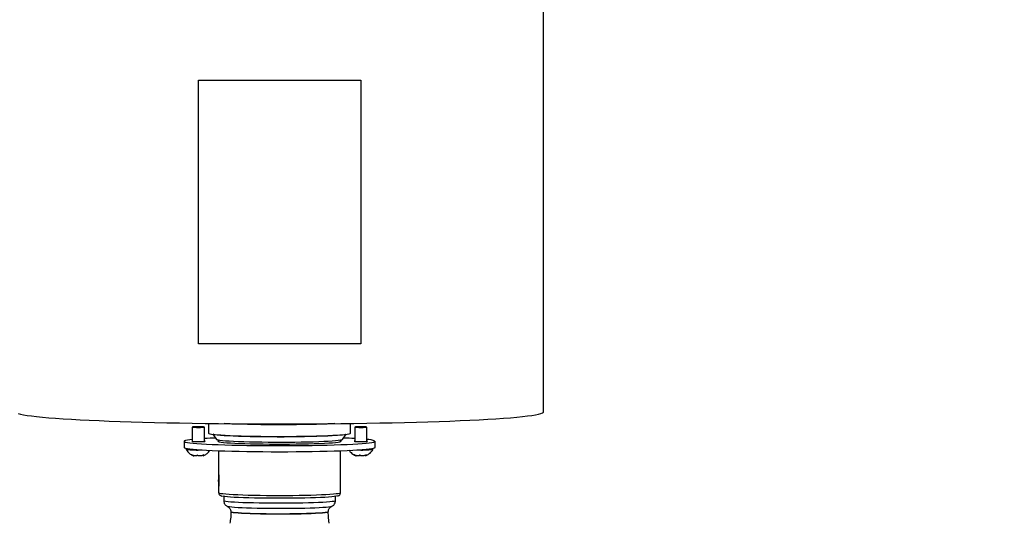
# Model space of a CAD drawing. Extents: x 0 to 8410, y 0 to 5940.
# Tile 156 of 212: x 7280 to 7765, y 3214 to 3462. Entities that reach past the tile are written whole.
import ezdxf

# ---------------------------------------------------------------- set-up
doc = ezdxf.new("R2010")
doc.units = 0
doc.header["$LTSCALE"] = 10
doc.layers.get('0').update_dxf_attribs({"linetype": 'CONTINUOUS'})
doc.styles.add('SLDTEXTSTYLE0', font='TXT', dxfattribs={"width": 0.605})
doc.dimstyles.new('SLDDIMSTYLE1', dxfattribs={"dimtxt": 50, "dimasz": 50, "dimexe": 0, "dimexo": 0.0625, "dimgap": 12.5, "dimtad": 1, "dimdec": 1, "dimrnd": 1e-09, "dimzin": 12, "dimtxsty": 'SLDTEXTSTYLE0', "dimsah": 1, "dimcen": 0.09, "dimazin": 3, "dimtfac": 1, "dimtofl": 0, "dimtmove": 0, "dimatfit": 3, "dimtolj": 1, "dimtzin": 12})

# ---------------------------------------------------------------- blocks, each defined once
blk = doc.blocks.new('_D_7')
at = {"color": 7, "linetype": 'CONTINUOUS'}
for p, q in [((7266.78, 4418.5), (7266.78, 2774.61)), ((7032.78, 2981.17), (7032.78, 2774.61)), ((7032.78, 2789.61), (7266.78, 2789.61)), ((7266.78, 2789.61), (7764.68, 2789.61))]:
    blk.add_line(p, q, dxfattribs=at)
for points in [[(7032.78, 2789.61), (7082.78, 2782.11), (7082.78, 2797.11)], [(7266.78, 2789.61), (7216.78, 2797.11), (7216.78, 2782.11)]]:
    blk.add_solid(points, dxfattribs=at)
at = {"color": 7, "linetype": 'CONTINUOUS', "char_height": 50, "attachment_point": 1, "style": 'SLDTEXTSTYLE0'}
for s, insert in [('234', (7493.71, 2930.8)), ('(3x M10)', (7493.71, 2854.06))]:
    blk.add_mtext(s, dxfattribs=dict(at, insert=insert))

msp = doc.modelspace()

# ---------------------------------------------------------------- linework, layer by layer
at = {"color": 7, "linetype": 'CONTINUOUS'}
for p, q in [((7537.78, 3269.03), (7537.78, 3862.7)), ((7367.78, 3432.43), (7367.78, 3432.38)), ((7367.78, 3432.43), (7447.78, 3432.43)), ((7367.78, 3302.52), (7367.78, 3432.38)), ((7367.78, 3432.38), (7447.78, 3432.38)), ((7447.78, 3432.43), (7447.78, 3432.38)), ((7447.78, 3432.38), (7447.78, 3302.52)), ((7447.78, 3302.52), (7367.78, 3302.52)), ((7372.78, 3263.32), (7372.78, 3258.54)), ((7442.78, 3258.54), (7442.78, 3263.32)), ((7364.78, 3261.54), (7364.78, 3254.48)), ((7370.78, 3254.48), (7370.78, 3261.54)), ((7444.78, 3261.54), (7444.78, 3254.48)), ((7450.78, 3254.48), (7450.78, 3261.54)), ((7360.78, 3254.55), (7360.78, 3251.55)), ((7374.92, 3257.99), (7376.79, 3255.5)), ((7377.78, 3255.19), (7377.78, 3254.32)), ((7437.78, 3254.32), (7437.78, 3255.19)), ((7438.76, 3255.5), (7440.63, 3257.99)), ((7454.78, 3251.55), (7454.78, 3254.55)), ((7361.78, 3251.11), (7361.78, 3250.55)), ((7377.78, 3249.9), (7377.78, 3238.24)), ((7437.78, 3229.25), (7437.78, 3249.9)), ((7453.78, 3250.55), (7453.78, 3251.11)), ((7370.04, 3247.64), (7370.04, 3247.38)), ((7450.04, 3247.64), (7450.04, 3247.38)), ((7377.78, 3237.93), (7377.78, 3235.51)), ((7377.78, 3235.38), (7377.78, 3235.51)), ((7377.78, 3234.95), (7377.78, 3235.38)), ((7377.78, 3234.75), (7377.78, 3234.95)), ((7377.78, 3234.75), (7377.78, 3232.57)), ((7377.78, 3232.29), (7377.78, 3229.25)), ((7380.28, 3227.41), (7380.28, 3225.26)), ((7435.28, 3225.26), (7435.28, 3227.41)), ((7383.78, 3219.81), (7383.78, 3219.7)), ((7431.78, 3219.7), (7431.78, 3219.81)), ((7433.42, 3222.43), (7433.35, 3222.4))]:
    msp.add_line(p, q, dxfattribs=at)
at = {"color": 7, "linetype": 'CONTINUOUS', "flags": 128}
for points in [[(7279.1, 3268.19), (7280.23, 3267.89), (7281.71, 3267.58), (7283.53, 3267.29), (7285.68, 3267), (7288.16, 3266.71), (7290.97, 3266.43), (7294.08, 3266.16), (7297.51, 3265.89), (7301.23, 3265.63), (7305.24, 3265.39), (7309.53, 3265.15), (7314.08, 3264.92), (7318.88, 3264.71), (7323.93, 3264.5), (7329.2, 3264.31), (7334.68, 3264.13), (7340.36, 3263.96), (7346.22, 3263.81), (7352.24, 3263.67), (7358.42, 3263.55), (7364.73, 3263.44), (7371.15, 3263.34), (7377.67, 3263.26), (7384.28, 3263.2), (7390.95, 3263.15), (7397.66, 3263.12), (7404.4, 3263.1), (7411.15, 3263.1), (7417.89, 3263.12), (7424.6, 3263.15), (7431.27, 3263.2), (7437.88, 3263.26), (7444.4, 3263.34), (7450.83, 3263.44), (7457.13, 3263.55), (7463.31, 3263.67), (7469.34, 3263.81), (7475.2, 3263.96), (7480.87, 3264.13), (7486.36, 3264.31), (7491.63, 3264.5), (7496.67, 3264.71), (7501.47, 3264.92), (7506.02, 3265.15), (7510.31, 3265.39), (7514.32, 3265.63), (7518.04, 3265.89), (7521.47, 3266.16), (7524.59, 3266.43), (7527.39, 3266.71), (7529.87, 3267), (7532.02, 3267.29), (7533.84, 3267.58), (7535.32, 3267.89), (7536.45, 3268.19), (7537.24, 3268.49), (7537.68, 3268.8), (7537.78, 3269.03)], [(7369.64, 3261.65), (7368.72, 3261.67), (7367.69, 3261.68), (7366.67, 3261.67), (7365.78, 3261.64), (7365.14, 3261.61), (7364.81, 3261.56), (7364.84, 3261.51), (7365.22, 3261.47), (7365.91, 3261.43), (7366.83, 3261.41), (7367.86, 3261.4), (7368.88, 3261.41), (7369.77, 3261.44), (7370.42, 3261.48), (7370.74, 3261.52), (7370.71, 3261.57), (7370.33, 3261.61), (7369.64, 3261.65)], [(7372.78, 3258.54), (7372.92, 3258.4), (7373.42, 3258.24), (7374.27, 3258.08), (7375.46, 3257.93), (7376.99, 3257.78), (7378.83, 3257.65), (7380.97, 3257.52), (7383.38, 3257.4), (7386.04, 3257.29), (7388.93, 3257.2), (7392.01, 3257.12), (7395.25, 3257.05), (7398.62, 3257), (7402.09, 3256.97), (7405.61, 3256.95), (7409.16, 3256.95), (7412.69, 3256.96), (7416.17, 3256.99), (7419.56, 3257.04), (7422.84, 3257.1), (7425.96, 3257.18), (7428.89, 3257.27), (7431.6, 3257.37), (7434.08, 3257.49), (7436.28, 3257.62), (7438.19, 3257.75), (7439.78, 3257.9), (7441.05, 3258.05), (7441.98, 3258.2), (7442.55, 3258.36), (7442.77, 3258.53), (7442.78, 3258.54)], [(7449.64, 3261.65), (7448.72, 3261.67), (7447.69, 3261.68), (7446.67, 3261.67), (7445.78, 3261.64), (7445.14, 3261.61), (7444.81, 3261.56), (7444.84, 3261.51), (7445.22, 3261.47), (7445.91, 3261.43), (7446.83, 3261.41), (7447.86, 3261.4), (7448.88, 3261.41), (7449.77, 3261.44), (7450.42, 3261.48), (7450.74, 3261.52), (7450.71, 3261.57), (7450.33, 3261.61), (7449.64, 3261.65)], [(7364.78, 3255.41), (7363.61, 3255.28), (7362.38, 3255.1), (7361.49, 3254.92), (7360.95, 3254.73), (7360.78, 3254.55), (7360.95, 3254.36), (7361.49, 3254.18), (7362.38, 3253.99), (7363.61, 3253.81), (7365.18, 3253.64), (7367.07, 3253.48), (7369.28, 3253.32), (7371.77, 3253.17), (7374.54, 3253.03), (7377.57, 3252.91), (7380.82, 3252.79), (7384.28, 3252.69), (7387.91, 3252.6), (7391.7, 3252.53), (7395.61, 3252.48), (7399.61, 3252.44), (7403.68, 3252.41), (7407.78, 3252.4), (7411.87, 3252.41), (7415.94, 3252.44), (7419.94, 3252.48), (7423.85, 3252.53), (7427.64, 3252.6), (7431.28, 3252.69), (7434.73, 3252.79), (7437.99, 3252.91), (7441.01, 3253.03), (7443.78, 3253.17), (7446.28, 3253.32), (7448.48, 3253.48), (7450.37, 3253.64), (7451.94, 3253.81), (7453.17, 3253.99), (7454.06, 3254.18), (7454.6, 3254.36), (7454.78, 3254.55)], [(7364.78, 3254.61), (7364.52, 3254.57), (7364.52, 3254.52), (7364.87, 3254.48), (7365.54, 3254.44), (7366.45, 3254.41), (7367.5, 3254.4), (7368.59, 3254.4), (7369.58, 3254.42), (7370.38, 3254.46), (7370.9, 3254.5), (7371.08, 3254.55), (7371.08, 3254.55)], [(7371.08, 3254.55), (7370.9, 3254.6), (7370.78, 3254.61)], [(7376.79, 3255.5), (7376.97, 3255.39), (7377.52, 3255.24), (7378.4, 3255.09), (7379.62, 3254.95), (7381.16, 3254.82), (7383, 3254.7), (7385.12, 3254.58), (7387.5, 3254.48), (7390.11, 3254.38), (7392.92, 3254.31), (7395.89, 3254.24), (7399, 3254.19), (7402.21, 3254.16), (7405.49, 3254.14), (7408.79, 3254.13), (7412.07, 3254.15), (7415.31, 3254.18), (7418.47, 3254.22), (7421.5, 3254.28), (7424.38, 3254.35), (7427.06, 3254.44), (7429.53, 3254.54), (7431.76, 3254.65), (7433.71, 3254.77), (7435.37, 3254.9), (7436.71, 3255.04), (7437.73, 3255.18), (7438.41, 3255.33), (7438.74, 3255.48), (7438.76, 3255.5)], [(7377.78, 3254.77), (7377.55, 3254.7), (7377.38, 3254.55), (7377.55, 3254.4), (7378.09, 3254.25), (7378.97, 3254.1), (7380.19, 3253.97), (7381.73, 3253.83), (7383.57, 3253.71), (7385.71, 3253.59), (7388.1, 3253.49), (7390.72, 3253.4), (7393.54, 3253.32), (7396.52, 3253.26), (7399.64, 3253.21), (7402.86, 3253.18), (7406.13, 3253.16), (7409.42, 3253.16), (7412.69, 3253.18), (7415.91, 3253.21), (7419.03, 3253.26), (7422.02, 3253.32), (7424.84, 3253.4), (7427.46, 3253.49), (7429.85, 3253.59), (7431.98, 3253.71), (7433.82, 3253.83), (7435.37, 3253.97), (7436.58, 3254.1), (7437.47, 3254.25), (7438, 3254.4), (7438.18, 3254.55), (7438.18, 3254.55)], [(7438.18, 3254.55), (7438, 3254.7), (7437.78, 3254.77)], [(7444.78, 3254.61), (7444.52, 3254.57), (7444.52, 3254.52), (7444.87, 3254.48), (7445.54, 3254.44), (7446.45, 3254.41), (7447.5, 3254.4), (7448.59, 3254.4), (7449.58, 3254.42), (7450.38, 3254.46), (7450.9, 3254.5), (7451.08, 3254.55), (7451.08, 3254.55)], [(7451.08, 3254.55), (7450.9, 3254.6), (7450.78, 3254.61)], [(7360.78, 3251.55), (7360.95, 3251.36), (7361.49, 3251.18), (7362.38, 3251), (7363.61, 3250.82), (7365.18, 3250.64), (7367.07, 3250.48), (7369.28, 3250.32), (7371.77, 3250.17), (7374.54, 3250.03), (7377.57, 3249.91), (7380.82, 3249.79), (7384.28, 3249.69), (7387.91, 3249.61), (7391.7, 3249.54), (7395.61, 3249.48), (7399.61, 3249.44), (7403.68, 3249.42), (7407.78, 3249.41), (7411.87, 3249.42), (7415.94, 3249.44), (7419.94, 3249.48), (7423.85, 3249.54), (7427.64, 3249.61), (7431.28, 3249.69), (7434.73, 3249.79), (7437.99, 3249.91), (7441.01, 3250.03), (7443.78, 3250.17), (7446.28, 3250.32), (7448.48, 3250.48), (7450.37, 3250.64), (7451.94, 3250.82), (7453.17, 3251), (7454.06, 3251.18), (7454.6, 3251.36), (7454.78, 3251.55)], [(7407.78, 3226.45), (7404.59, 3226.46), (7401.43, 3226.49), (7398.36, 3226.53), (7395.41, 3226.58), (7392.61, 3226.65), (7390.01, 3226.74), (7387.62, 3226.84), (7385.49, 3226.94), (7383.64, 3227.06), (7382.1, 3227.19), (7380.88, 3227.33), (7379.99, 3227.47), (7379.99, 3227.47)], [(7435.88, 3227.54), (7435.56, 3227.47), (7434.68, 3227.33), (7433.45, 3227.19), (7431.91, 3227.06), (7430.06, 3226.94), (7427.93, 3226.84), (7425.55, 3226.74), (7422.94, 3226.65), (7420.14, 3226.58), (7417.19, 3226.53), (7414.12, 3226.49), (7410.97, 3226.46), (7407.78, 3226.45)]]:
    msp.add_lwpolyline(points, dxfattribs=at)
at = {"color": 8, "linetype": 'CONTINUOUS', "flags": 128}
for points in [[(7435, 3263.23), (7434.08, 3263.18), (7431.6, 3263.07), (7428.89, 3262.96), (7425.96, 3262.87), (7422.84, 3262.8), (7419.56, 3262.73), (7416.17, 3262.69), (7412.69, 3262.66), (7409.16, 3262.64), (7405.61, 3262.64), (7402.09, 3262.66), (7398.62, 3262.7), (7395.25, 3262.75), (7392.01, 3262.81), (7388.93, 3262.89), (7386.04, 3262.99), (7383.38, 3263.09), (7380.97, 3263.21), (7380.55, 3263.23)], [(7440.53, 3257.98), (7440.41, 3257.93), (7439.75, 3257.78), (7438.74, 3257.63), (7437.39, 3257.49), (7435.72, 3257.35), (7433.74, 3257.22), (7431.48, 3257.1), (7428.96, 3256.99), (7426.2, 3256.9), (7423.25, 3256.82), (7420.12, 3256.75), (7416.86, 3256.7), (7413.5, 3256.66), (7410.08, 3256.64), (7406.63, 3256.64), (7403.19, 3256.66), (7399.81, 3256.69), (7396.51, 3256.73), (7393.33, 3256.79), (7390.32, 3256.87), (7387.49, 3256.96), (7384.89, 3257.06), (7382.54, 3257.18), (7380.46, 3257.3), (7378.68, 3257.44), (7377.23, 3257.58), (7376.1, 3257.73), (7375.33, 3257.88), (7375.02, 3257.98)], [(7377.78, 3229.25), (7377.82, 3229.18), (7378.17, 3229.03), (7378.87, 3228.89), (7379.91, 3228.75), (7381.27, 3228.61), (7382.95, 3228.49), (7384.91, 3228.37), (7387.15, 3228.26), (7389.62, 3228.16), (7392.31, 3228.08), (7395.18, 3228.01), (7398.2, 3227.96), (7401.33, 3227.92), (7404.53, 3227.89), (7407.78, 3227.88)], [(7435.28, 3225.26), (7435.1, 3225.11), (7434.56, 3224.97), (7433.68, 3224.84), (7432.45, 3224.7), (7430.91, 3224.58), (7429.06, 3224.46), (7426.94, 3224.36), (7424.57, 3224.26), (7421.98, 3224.18), (7419.2, 3224.12), (7416.27, 3224.06), (7413.24, 3224.03), (7410.13, 3224.01), (7406.99, 3224), (7403.86, 3224.02), (7400.79, 3224.04), (7397.8, 3224.09), (7394.94, 3224.15), (7392.25, 3224.22), (7389.77, 3224.31), (7387.52, 3224.41), (7385.53, 3224.52), (7383.83, 3224.64), (7382.45, 3224.77), (7381.39, 3224.9), (7380.68, 3225.04), (7380.32, 3225.19), (7380.28, 3225.26)], [(7407.78, 3227.88), (7411.02, 3227.89), (7414.23, 3227.92), (7417.36, 3227.96), (7420.37, 3228.01), (7423.24, 3228.08), (7425.93, 3228.16), (7428.41, 3228.26), (7430.64, 3228.37), (7432.61, 3228.49), (7434.28, 3228.61), (7435.65, 3228.75), (7436.68, 3228.89), (7437.38, 3229.03), (7437.73, 3229.18), (7437.78, 3229.25)], [(7433.35, 3222.4), (7433.35, 3222.39), (7432.81, 3222.26), (7431.91, 3222.12), (7430.68, 3222), (7429.13, 3221.88), (7427.28, 3221.77), (7425.16, 3221.67), (7422.79, 3221.58), (7420.21, 3221.5), (7417.45, 3221.44), (7414.56, 3221.4), (7411.58, 3221.37), (7408.54, 3221.36), (7405.49, 3221.36), (7402.47, 3221.38), (7399.53, 3221.42), (7396.7, 3221.47), (7394.03, 3221.54), (7391.55, 3221.62), (7389.3, 3221.71), (7387.31, 3221.82), (7385.6, 3221.94), (7384.21, 3222.06), (7383.15, 3222.19), (7382.43, 3222.33), (7382.16, 3222.41)], [(7431.78, 3219.81), (7431.59, 3219.67), (7431.05, 3219.54), (7430.16, 3219.41), (7428.92, 3219.29), (7427.36, 3219.18), (7425.51, 3219.07), (7423.39, 3218.98), (7421.03, 3218.9), (7418.47, 3218.83), (7415.75, 3218.78), (7412.91, 3218.74), (7409.99, 3218.72), (7407.04, 3218.71), (7404.09, 3218.73), (7401.21, 3218.76), (7398.42, 3218.8), (7395.78, 3218.86), (7393.31, 3218.93), (7391.07, 3219.02), (7389.08, 3219.12), (7387.37, 3219.23), (7385.97, 3219.35), (7384.91, 3219.48), (7384.18, 3219.61), (7383.82, 3219.74), (7383.78, 3219.81)], [(7431.78, 3219.7), (7431.59, 3219.56), (7431.05, 3219.43), (7430.16, 3219.3), (7428.92, 3219.18), (7427.36, 3219.07), (7425.51, 3218.96), (7423.39, 3218.87), (7421.03, 3218.78), (7418.47, 3218.72), (7415.75, 3218.67), (7412.91, 3218.63), (7409.99, 3218.61), (7407.04, 3218.6), (7404.09, 3218.62), (7401.21, 3218.64), (7398.42, 3218.69), (7395.78, 3218.75), (7393.31, 3218.82), (7391.07, 3218.91), (7389.08, 3219.01), (7387.37, 3219.12), (7385.97, 3219.24), (7384.91, 3219.37), (7384.18, 3219.5), (7383.82, 3219.63), (7383.78, 3219.7)]]:
    msp.add_lwpolyline(points, dxfattribs=at)
at = {"color": 7, "linetype": 'CONTINUOUS'}
for centre, radius, start, end in [((7389.36, 2932.46), 323.94, 92.3083, 93.2887), ((7426.19, 2932.46), 323.94, 86.7113, 87.6917), ((7450.86, 3246.13), 9.28, 65.0552, 90.5307), ((7367.25, 3296.59), 46.36, 263.2169, 273.0483), ((7448.32, 3296.02), 45.79, 266.8901, 276.8447)]:
    msp.add_arc(centre, radius, start, end, dxfattribs=at)
for points, knots in [([(7361.81, 3250.51), (7361.84, 3250.46), (7362.03, 3250.04), (7362.56, 3249.39), (7363.34, 3248.59), (7364.18, 3247.99), (7364.83, 3247.63), (7365.21, 3247.49), (7365.28, 3247.46)], [0, 0, 0, 0, 0.036189, 0.291243, 0.528364, 0.747336, 0.946903, 1, 1, 1, 1]), ([(7370.1, 3247.4), (7370.46, 3247.55), (7371.28, 3247.89), (7372.31, 3248.67), (7373.07, 3249.44), (7373.37, 3249.94), (7373.47, 3250.1)], [0, 0, 0, 0, 0.263167, 0.602425, 0.878574, 1, 1, 1, 1]), ([(7442.08, 3250.09), (7442.24, 3249.85), (7442.61, 3249.3), (7443.35, 3248.59), (7444.18, 3247.99), (7444.83, 3247.63), (7445.21, 3247.49), (7445.28, 3247.46)], [0, 0, 0, 0, 0.206709, 0.472107, 0.717201, 0.940564, 1, 1, 1, 1]), ([(7450.1, 3247.4), (7450.46, 3247.55), (7451.27, 3247.89), (7452.31, 3248.67), (7453.18, 3249.57), (7453.55, 3250.21), (7453.73, 3250.5)], [0, 0, 0, 0, 0.237089, 0.54274, 0.791525, 1, 1, 1, 1]), ([(7367.27, 3247.8), (7367.2, 3247.67), (7367.1, 3247.44), (7366.64, 3247.3), (7366.09, 3247.31), (7365.45, 3247.46), (7364.92, 3247.68), (7364.62, 3247.85), (7364.52, 3247.9)], [0, 0, 0, 0, 0.235547, 0.408131, 0.581128, 0.745057, 0.917166, 1, 1, 1, 1]), ([(7364.52, 3247.9), (7364.74, 3247.76), (7365.11, 3247.52), (7365.42, 3247.4), (7365.54, 3247.38), (7365.51, 3247.44), (7365.51, 3247.45)], [0, 0, 0, 0, 0.399868, 0.692817, 0.986456, 1, 1, 1, 1]), ([(7370.52, 3247.86), (7370.24, 3247.72), (7369.77, 3247.47), (7368.98, 3247.3), (7368.32, 3247.28), (7367.77, 3247.4), (7367.44, 3247.6), (7367.31, 3247.75), (7367.27, 3247.8)], [0, 0, 0, 0, 0.235569, 0.408146, 0.581141, 0.745079, 0.917191, 1, 1, 1, 1]), ([(7370.1, 3247.4), (7370.08, 3247.39), (7370.01, 3247.36), (7370.1, 3247.47), (7370.29, 3247.65), (7370.46, 3247.81), (7370.52, 3247.86)], [0, 0, 0, 0, 0.186227, 0.504727, 0.839103, 1, 1, 1, 1]), ([(7447.27, 3247.8), (7447.2, 3247.67), (7447.1, 3247.44), (7446.64, 3247.3), (7446.09, 3247.31), (7445.45, 3247.46), (7444.92, 3247.68), (7444.62, 3247.85), (7444.52, 3247.9)], [0, 0, 0, 0, 0.235548, 0.408136, 0.581133, 0.745063, 0.917173, 1, 1, 1, 1]), ([(7444.52, 3247.9), (7444.74, 3247.76), (7445.11, 3247.52), (7445.42, 3247.4), (7445.54, 3247.38), (7445.51, 3247.44), (7445.51, 3247.45)], [0, 0, 0, 0, 0.399863, 0.692813, 0.986456, 1, 1, 1, 1]), ([(7450.52, 3247.86), (7450.24, 3247.72), (7449.77, 3247.47), (7448.98, 3247.3), (7448.32, 3247.28), (7447.77, 3247.4), (7447.44, 3247.6), (7447.31, 3247.75), (7447.27, 3247.8)], [0, 0, 0, 0, 0.235564, 0.408149, 0.581145, 0.745077, 0.917191, 1, 1, 1, 1]), ([(7450.1, 3247.4), (7450.08, 3247.39), (7450.01, 3247.36), (7450.1, 3247.47), (7450.29, 3247.65), (7450.46, 3247.81), (7450.52, 3247.86)], [0, 0, 0, 0, 0.186226, 0.504726, 0.839109, 1, 1, 1, 1]), ([(7377.78, 3238.24), (7377.78, 3238.24), (7377.77, 3238.28), (7377.79, 3238.05), (7377.83, 3237.55), (7377.89, 3236.75), (7377.92, 3235.89), (7377.92, 3235.33), (7377.93, 3235.11)], [0, 0, 0, 0, 0.001874, 0.215587, 0.429273, 0.643874, 0.858927, 1, 1, 1, 1]), ([(7377.93, 3235.11), (7377.92, 3234.78), (7377.92, 3234.11), (7377.87, 3233.23), (7377.82, 3232.59), (7377.78, 3232.25), (7377.78, 3232.28), (7377.78, 3232.29)], [0, 0, 0, 0, 0.214097, 0.428191, 0.642937, 0.858139, 1, 1, 1, 1]), ([(7377.8, 3229.23), (7377.82, 3229.03), (7377.85, 3228.62), (7378.18, 3228.18), (7378.5, 3227.91), (7378.82, 3227.74), (7379.19, 3227.61), (7379.45, 3227.53), (7379.68, 3227.5), (7379.69, 3227.5)], [0, 0, 0, 0, 0.109333, 0.223979, 0.339829, 0.476942, 0.667878, 0.988491, 1, 1, 1, 1]), ([(7380.28, 3225.25), (7380.31, 3224.93), (7380.36, 3224.33), (7380.75, 3223.57), (7381.22, 3223.02), (7381.7, 3222.65), (7382.02, 3222.47), (7382.16, 3222.42), (7382.18, 3222.41)], [0, 0, 0, 0, 0.224094, 0.42387, 0.606172, 0.782308, 0.967851, 1, 1, 1, 1]), ([(7433.2, 3222.33), (7433.21, 3222.34), (7433.33, 3222.38), (7433.64, 3222.52), (7434.16, 3222.86), (7434.7, 3223.41), (7435.12, 3224.17), (7435.27, 3224.83), (7435.28, 3225.2), (7435.28, 3225.26)], [0, 0, 0, 0, 0.0171999, 0.204884, 0.3862538, 0.5693428, 0.7622332, 0.9627101, 1, 1, 1, 1]), ([(7436.21, 3227.59), (7436.32, 3227.61), (7436.54, 3227.66), (7436.83, 3227.78), (7437.2, 3228.01), (7437.56, 3228.41), (7437.79, 3228.9), (7437.75, 3229.19), (7437.74, 3229.26)], [0, 0, 0, 0, 0.212675, 0.463345, 0.642831, 0.796035, 0.950436, 1, 1, 1, 1]), ([(7382.17, 3222.41), (7382.18, 3222.4), (7382.25, 3222.37), (7382.54, 3222.21), (7383.01, 3221.82), (7383.47, 3221.19), (7383.76, 3220.47), (7383.75, 3219.99), (7383.74, 3219.81)], [0, 0, 0, 0, 0.03979, 0.237026, 0.431822, 0.640888, 0.864253, 1, 1, 1, 1]), ([(7383.74, 3219.7), (7383.75, 3219.39), (7383.79, 3217.99), (7383.65, 3216.13), (7383.38, 3214.6), (7383.3, 3214.16)], [0, 0, 0, 0, 0.164654, 0.757989, 1, 1, 1, 1]), ([(7431.78, 3219.81), (7431.8, 3220.12), (7431.86, 3220.71), (7432.24, 3221.44), (7432.67, 3221.95), (7433.07, 3222.24), (7433.22, 3222.32), (7433.29, 3222.36)], [0, 0, 0, 0, 0.248586, 0.468767, 0.666633, 0.853447, 1, 1, 1, 1]), ([(7432.25, 3214.15), (7432.2, 3214.42), (7431.93, 3215.79), (7431.81, 3217.66), (7431.78, 3219.24), (7431.78, 3219.7)], [0, 0, 0, 0, 0.143676, 0.755935, 1, 1, 1, 1])]:
    msp.add_open_spline(points, degree=3, knots=knots, dxfattribs=at)

# ---------------------------------------------------------------- dimensions: what is measured, and where the dimension line sits
dim = msp.add_linear_dim(base=(7266.78, 2789.61), p1=(7032.78, 3001.17), p2=(7266.78, 4438.5), text='<>\\P(3x M10)', dimstyle='SLDDIMSTYLE1', dxfattribs=at)
dim.commit()
dim.dimension.update_dxf_attribs({"geometry": '_D_7', "text_midpoint": (7629.19, 2789.61), "dimtype": 160})

doc.saveas('drawing.dxf')
